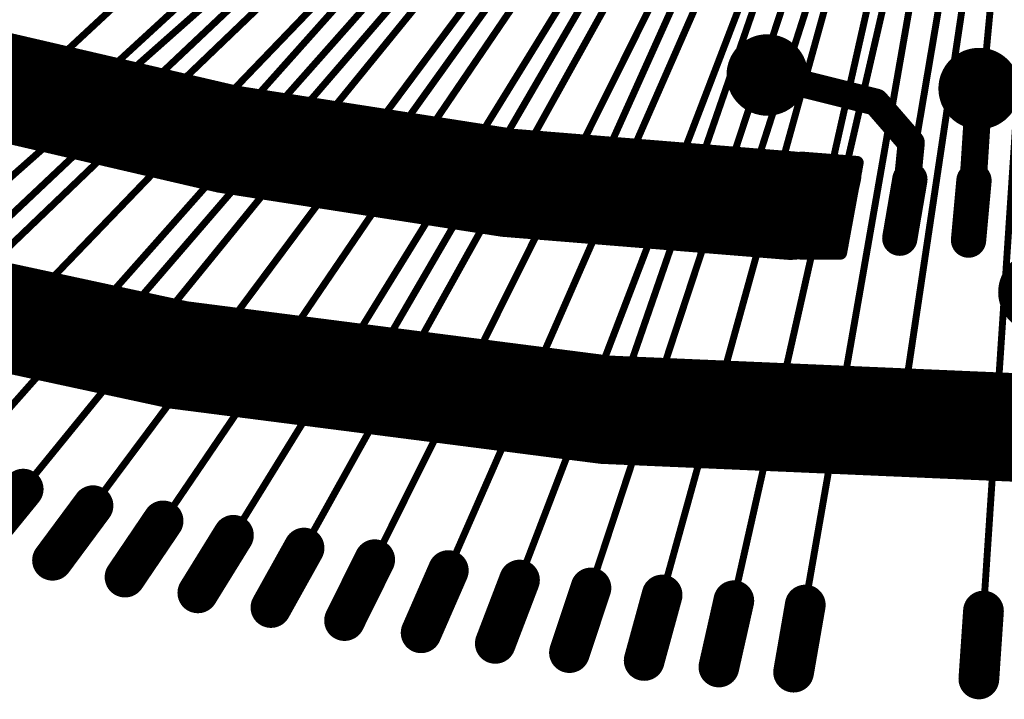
# Model space of a CAD drawing. Header units: millimetres. Extents: x -20 to 67, y -24 to 74.9.
# Tile 4 of 37: x -3.8 to -0.1, y -6.3 to -3.8. Entities that reach past the tile are written whole.
import ezdxf

# ---------------------------------------------------------------- set-up
doc = ezdxf.new("R2010")
doc.units = ezdxf.units.MM
doc.header["$LTSCALE"] = 0.2
doc.header["$MEASUREMENT"] = 0
doc.layers.get('0').update_dxf_attribs({"color": 6, "plot": 0})
for name, color, linetype in [('Cu1', 5, 'Continuous'), ('Sbp1', 5, 'Continuous'), ('Wire1', 96, 'Continuous'), ('Wire2', 1, 'Continuous')]:
    doc.layers.add(name, color=color, linetype=linetype)

# ---------------------------------------------------------------- blocks, each defined once
blk = doc.blocks.new('ROUND_25')
at = {"const_width": 0.15}
blk.add_lwpolyline([(-0.075, 0, 1), (0.075, 0, 1)], format="xyb", close=True, dxfattribs=at)
blk = doc.blocks.new('ROUND_19')
at = {"const_width": 0.025}
blk.add_lwpolyline([(-0.0125, 0, 1), (0.0125, 0, 1)], format="xyb", close=True, dxfattribs=at)
blk = doc.blocks.new('ROUND_20')
at = {"const_width": 0.065}
blk.add_lwpolyline([(-0.0325, 0, 1), (0.0325, 0, 1)], format="xyb", close=True, dxfattribs=at)
blk = doc.blocks.new('ROUND_21')
at = {"const_width": 0.075}
blk.add_lwpolyline([(-0.0375, 0, 1), (0.0375, 0, 1)], format="xyb", close=True, dxfattribs=at)
blk = doc.blocks.new('ROUND_24')
at = {"const_width": 0.05}
blk.add_lwpolyline([(-0.025, 0, 1), (0.025, 0, 1)], format="xyb", close=True, dxfattribs=at)
blk = doc.blocks.new('ROUND_27')
at = {"const_width": 0.2}
blk.add_lwpolyline([(-0.1, 0, 1), (0.1, 0, 1)], format="xyb", close=True, dxfattribs=at)

msp = doc.modelspace()

# ---------------------------------------------------------------- linework, layer by layer
at = {"layer": 'Cu1', "const_width": 0.4}
for points in [[(-4.003, -4, 0.0554882), (-0.914002, -4.48101)], [(-4.714, -4.697, 0.127657), (4.682072, -4.705286)]]:
    msp.add_lwpolyline(points, format="xyb", dxfattribs=at)
at = {"layer": 'Cu1'}
for points, const_width in [([(-1, -4), (-0.6, -4.1)], 0.1), ([(-3.64, -4.181), (-3.478, -4.032)], 0.13), ([(-0.249, -4.499), (-0.22, -4.05)], 0.1), ([(-0.6, -4.1), (-0.47, -4.25)], 0.1), ([(-3.079, -4.302), (-2.933, -4.138)], 0.13), ([(-2.5, -4.406), (-2.372, -4.228)], 0.13), ([(-0.494, -4.493), (-0.47, -4.25)], 0.1), ([(-1.694, -4.517), (-1.604, -4.316)], 0.13), ([(-1.117, -4.569), (-1.05, -4.36)], 0.13), ([(-0.67, -4.323), (-0.875, -4.307)], 0.05), ([(-0.875, -4.307), (-0.875, -4.655)], 0.05), ([(-0.875, -4.655), (-0.875, -4.307)], 0.05), ([(-0.825, -4.655), (-0.825, -4.311)], 0.05), ([(-0.768, -4.591), (-0.719, -4.376)], 0.13), ([(-0.775, -4.655), (-0.775, -4.315)], 0.05), ([(-0.731, -4.655), (-0.67, -4.323)], 0.05), ([(-0.725, -4.624), (-0.725, -4.319)], 0.05), ([(-0.675, -4.352), (-0.675, -4.323)], 0.05), ([(-0.875, -4.355), (-0.676, -4.355)], 0.05), ([(-0.512, -4.601), (-0.475, -4.385)], 0.13), ([(-0.259, -4.608), (-0.239, -4.389)], 0.13), ([(-0.875, -4.405), (-0.685, -4.405)], 0.05), ([(-0.875, -4.455), (-0.694, -4.455)], 0.05), ([(-0.875, -4.505), (-0.704, -4.505)], 0.05), ([(-0.875, -4.555), (-0.713, -4.555)], 0.05), ([(-0.875, -4.605), (-0.722, -4.605)], 0.05), ([(-0.875, -4.655), (-0.731, -4.655)], 0.05), ([(-3.495, -5.037), (-3.397, -4.924)], 0.05), ([(-2.529, -5.199), (-2.453, -5.069)], 0.05), ([(-1.586, -5.306), (-1.537, -5.164)], 0.05), ([(-0.523, -5.368), (-0.501, -5.219)], 0.05), ([(-3.897, -5.719), (-3.739, -5.525)], 0.15), ([(-3.631, -5.787), (-3.482, -5.586)], 0.15), ([(-3.364, -5.849), (-3.224, -5.642)], 0.15), ([(-3.096, -5.907), (-2.965, -5.695)], 0.15), ([(-2.827, -5.961), (-2.705, -5.742)], 0.15), ([(-2.556, -6.009), (-2.445, -5.785)], 0.15), ([(-2.274, -6.054), (-2.174, -5.825)], 0.15), ([(-2.001, -6.093), (-1.912, -5.86)], 0.15), ([(-1.728, -6.127), (-1.649, -5.889)], 0.15), ([(-1.453, -6.156), (-1.387, -5.915)], 0.15), ([(-1.178, -6.18), (-1.123, -5.936)], 0.15), ([(-0.903, -6.199), (-0.86, -5.952)], 0.15), ([(-0.221, -6.224), (-0.204, -5.974)], 0.15)]:
    msp.add_lwpolyline(points, dxfattribs=dict(at, const_width=const_width))
at = {"layer": 'Sbp1', "const_width": 0.4}
for points in [[(-4.003, -4, 0.0554882), (-0.914002, -4.48101)], [(-4.714, -4.697, 0.127657), (4.682072, -4.705286)]]:
    msp.add_lwpolyline(points, format="xyb", dxfattribs=at)
at = {"layer": 'Sbp1'}
for points, const_width in [([(-3.64, -4.181), (-3.478, -4.032)], 0.13), ([(-3.079, -4.302), (-2.933, -4.138)], 0.13), ([(-2.5, -4.406), (-2.372, -4.228)], 0.13), ([(-1.694, -4.517), (-1.604, -4.316)], 0.13), ([(-1.117, -4.569), (-1.05, -4.36)], 0.13), ([(-0.67, -4.323), (-0.875, -4.307)], 0.05), ([(-0.875, -4.307), (-0.875, -4.655)], 0.05), ([(-0.875, -4.655), (-0.875, -4.307)], 0.05), ([(-0.825, -4.655), (-0.825, -4.311)], 0.05), ([(-0.768, -4.591), (-0.719, -4.376)], 0.13), ([(-0.775, -4.655), (-0.775, -4.315)], 0.05), ([(-0.731, -4.655), (-0.67, -4.323)], 0.05), ([(-0.725, -4.624), (-0.725, -4.319)], 0.05), ([(-0.675, -4.352), (-0.675, -4.323)], 0.05), ([(-0.875, -4.355), (-0.676, -4.355)], 0.05), ([(-0.512, -4.601), (-0.475, -4.385)], 0.13), ([(-0.259, -4.608), (-0.239, -4.389)], 0.13), ([(-0.875, -4.405), (-0.685, -4.405)], 0.05), ([(-0.875, -4.455), (-0.694, -4.455)], 0.05), ([(-0.875, -4.505), (-0.704, -4.505)], 0.05), ([(-0.875, -4.555), (-0.713, -4.555)], 0.05), ([(-0.875, -4.605), (-0.722, -4.605)], 0.05), ([(-0.875, -4.655), (-0.731, -4.655)], 0.05), ([(-3.495, -5.037), (-3.397, -4.924)], 0.05), ([(-2.529, -5.199), (-2.453, -5.069)], 0.05), ([(-1.586, -5.306), (-1.537, -5.164)], 0.05), ([(-0.523, -5.368), (-0.501, -5.219)], 0.05), ([(-3.897, -5.719), (-3.739, -5.525)], 0.15), ([(-3.631, -5.787), (-3.482, -5.586)], 0.15), ([(-3.364, -5.849), (-3.224, -5.642)], 0.15), ([(-3.096, -5.907), (-2.965, -5.695)], 0.15), ([(-2.827, -5.961), (-2.705, -5.742)], 0.15), ([(-2.556, -6.009), (-2.445, -5.785)], 0.15), ([(-2.274, -6.054), (-2.174, -5.825)], 0.15), ([(-2.001, -6.093), (-1.912, -5.86)], 0.15), ([(-1.728, -6.127), (-1.649, -5.889)], 0.15), ([(-1.453, -6.156), (-1.387, -5.915)], 0.15), ([(-1.178, -6.18), (-1.123, -5.936)], 0.15), ([(-0.903, -6.199), (-0.86, -5.952)], 0.15), ([(-0.221, -6.224), (-0.204, -5.974)], 0.15)]:
    msp.add_lwpolyline(points, dxfattribs=dict(at, const_width=const_width))
at = {"layer": 'Wire1', "const_width": 0.0254}
for points in [[(-1.95, -2.397), (-4.503193, -4.769072)], [(-1.54, -2.397), (-4.127, -4.84)], [(-1.7, -2.397), (-3.559, -4.106)], [(-1.22, -2.397), (-3.446, -4.98)], [(-1.38, -2.397), (-3.006, -4.22)], [(-0.9, -2.397), (-2.491, -5.134)], [(-1.06, -2.397), (-2.436, -4.317)], [(-0.74, -2.397), (-1.649, -4.417)], [(-0.58, -2.397), (-1.562, -5.235)], [(-0.42, -2.397), (-1.083, -4.464)], [(-0.26, -2.397), (-0.743, -4.484)], [(-0.08, -2.397), (-0.512, -5.294)]]:
    msp.add_lwpolyline(points, dxfattribs=at)
at = {"layer": 'Wire2', "const_width": 0.0254}
for points in [[(-1.42, -2.282), (-4.813, -5.287)], [(-1.34, -2.282), (-4.558, -5.368)], [(-1.26, -2.282), (-4.302, -5.444)], [(-1.18, -2.282), (-4.045, -5.515)], [(-1.1, -2.282), (-3.786, -5.583)], [(-1.02, -2.282), (-3.526, -5.646)], [(-0.94, -2.282), (-3.265, -5.704)], [(-0.86, -2.282), (-3.004, -5.758)], [(-0.78, -2.282), (-2.741, -5.807)], [(-0.7, -2.282), (-2.478, -5.852)], [(-0.62, -2.282), (-2.204, -5.893)], [(-0.54, -2.282), (-1.938, -5.929)], [(-0.46, -2.282), (-1.673, -5.96)], [(-0.38, -2.282), (-1.406, -5.986)], [(-0.3, -2.282), (-1.14, -6.008)], [(-0.22, -2.282), (-0.873, -6.025)], [(-0.12, -2.282), (-0.494, -4.493)], [(-0.04, -2.282), (-0.249, -4.499)], [(0.04, -2.282), (-0.209, -6.048)]]:
    msp.add_lwpolyline(points, dxfattribs=at)

# ---------------------------------------------------------------- block references
at = {"layer": 'Cu1'}
for name, p in [('ROUND_25', (-1, -4)), ('ROUND_25', (-0.22, -4.05)), ('ROUND_24', (-1, -4)), ('ROUND_20', (-3.478, -4.032)), ('ROUND_24', (-0.22, -4.05)), ('ROUND_24', (-0.6, -4.1)), ('ROUND_20', (-2.933, -4.138)), ('ROUND_20', (-3.64, -4.181)), ('ROUND_20', (-2.372, -4.228)), ('ROUND_24', (-0.47, -4.25)), ('ROUND_24', (-0.47, -4.25)), ('ROUND_20', (-3.079, -4.302)), ('ROUND_20', (-1.604, -4.316)), ('ROUND_20', (-1.05, -4.36)), ('ROUND_27', (-0.914002, -4.48101)), ('ROUND_19', (-0.875, -4.307)), ('ROUND_19', (-0.875, -4.307)), ('ROUND_19', (-0.825, -4.311)), ('ROUND_19', (-0.775, -4.315)), ('ROUND_20', (-0.719, -4.376)), ('ROUND_19', (-0.725, -4.319)), ('ROUND_19', (-0.675, -4.323)), ('ROUND_19', (-0.67, -4.323)), ('ROUND_20', (-2.5, -4.406)), ('ROUND_19', (-0.875, -4.355)), ('ROUND_19', (-0.676, -4.355)), ('ROUND_19', (-0.675, -4.352)), ('ROUND_20', (-0.475, -4.385)), ('ROUND_20', (-0.239, -4.389)), ('ROUND_19', (-0.875, -4.405)), ('ROUND_19', (-0.685, -4.405)), ('ROUND_20', (-1.694, -4.517)), ('ROUND_19', (-0.875, -4.455)), ('ROUND_19', (-0.694, -4.455)), ('ROUND_24', (-0.494, -4.493)), ('ROUND_24', (-0.249, -4.499)), ('ROUND_19', (-0.875, -4.505)), ('ROUND_19', (-0.704, -4.505)), ('ROUND_20', (-1.117, -4.569)), ('ROUND_19', (-0.875, -4.555)), ('ROUND_20', (-0.768, -4.591)), ('ROUND_19', (-0.713, -4.555)), ('ROUND_20', (-0.512, -4.601)), ('ROUND_20', (-0.259, -4.608)), ('ROUND_19', (-0.875, -4.605)), ('ROUND_19', (-0.725, -4.624)), ('ROUND_19', (-0.722, -4.605)), ('ROUND_19', (-0.875, -4.655)), ('ROUND_19', (-0.875, -4.655)), ('ROUND_19', (-0.875, -4.655)), ('ROUND_19', (-0.825, -4.655)), ('ROUND_19', (-0.775, -4.655)), ('ROUND_19', (-0.731, -4.655)), ('ROUND_25', (0, -4.8)), ('ROUND_19', (-3.397, -4.924)), ('ROUND_19', (-3.495, -5.037)), ('ROUND_19', (-2.453, -5.069)), ('ROUND_19', (-1.537, -5.164)), ('ROUND_19', (-2.529, -5.199)), ('ROUND_19', (-0.501, -5.219)), ('ROUND_19', (-1.586, -5.306)), ('ROUND_19', (-0.523, -5.368)), ('ROUND_21', (-3.739, -5.525)), ('ROUND_21', (-3.482, -5.586)), ('ROUND_21', (-3.224, -5.642)), ('ROUND_21', (-2.965, -5.695)), ('ROUND_21', (-2.705, -5.742)), ('ROUND_21', (-3.631, -5.787)), ('ROUND_21', (-2.445, -5.785)), ('ROUND_21', (-2.174, -5.825)), ('ROUND_21', (-3.364, -5.849)), ('ROUND_21', (-1.912, -5.86)), ('ROUND_21', (-3.096, -5.907)), ('ROUND_21', (-1.649, -5.889)), ('ROUND_21', (-1.387, -5.915)), ('ROUND_21', (-1.123, -5.936)), ('ROUND_21', (-2.827, -5.961)), ('ROUND_21', (-0.86, -5.952)), ('ROUND_21', (-0.204, -5.974)), ('ROUND_21', (-2.556, -6.009)), ('ROUND_21', (-2.274, -6.054)), ('ROUND_21', (-2.001, -6.093)), ('ROUND_21', (-1.728, -6.127)), ('ROUND_21', (-1.453, -6.156)), ('ROUND_21', (-1.178, -6.18)), ('ROUND_21', (-0.903, -6.199)), ('ROUND_21', (-0.221, -6.224))]:
    msp.add_blockref(name, p, dxfattribs=at)
at = {"layer": 'Sbp1'}
for name, p in [('ROUND_20', (-3.478, -4.032)), ('ROUND_20', (-2.933, -4.138)), ('ROUND_20', (-3.64, -4.181)), ('ROUND_20', (-2.372, -4.228)), ('ROUND_20', (-3.079, -4.302)), ('ROUND_20', (-1.604, -4.316)), ('ROUND_20', (-1.05, -4.36)), ('ROUND_27', (-0.914002, -4.48101)), ('ROUND_19', (-0.875, -4.307)), ('ROUND_19', (-0.875, -4.307)), ('ROUND_19', (-0.825, -4.311)), ('ROUND_19', (-0.775, -4.315)), ('ROUND_20', (-0.719, -4.376)), ('ROUND_19', (-0.725, -4.319)), ('ROUND_19', (-0.675, -4.323)), ('ROUND_19', (-0.67, -4.323)), ('ROUND_20', (-2.5, -4.406)), ('ROUND_19', (-0.875, -4.355)), ('ROUND_19', (-0.676, -4.355)), ('ROUND_19', (-0.675, -4.352)), ('ROUND_20', (-0.475, -4.385)), ('ROUND_20', (-0.239, -4.389)), ('ROUND_19', (-0.875, -4.405)), ('ROUND_19', (-0.685, -4.405)), ('ROUND_20', (-1.694, -4.517)), ('ROUND_19', (-0.875, -4.455)), ('ROUND_19', (-0.694, -4.455)), ('ROUND_19', (-0.875, -4.505)), ('ROUND_19', (-0.704, -4.505)), ('ROUND_20', (-1.117, -4.569)), ('ROUND_19', (-0.875, -4.555)), ('ROUND_20', (-0.768, -4.591)), ('ROUND_19', (-0.713, -4.555)), ('ROUND_20', (-0.512, -4.601)), ('ROUND_20', (-0.259, -4.608)), ('ROUND_19', (-0.875, -4.605)), ('ROUND_19', (-0.725, -4.624)), ('ROUND_19', (-0.722, -4.605)), ('ROUND_19', (-0.875, -4.655)), ('ROUND_19', (-0.875, -4.655)), ('ROUND_19', (-0.875, -4.655)), ('ROUND_19', (-0.825, -4.655)), ('ROUND_19', (-0.775, -4.655)), ('ROUND_19', (-0.731, -4.655)), ('ROUND_19', (-3.397, -4.924)), ('ROUND_19', (-3.495, -5.037)), ('ROUND_19', (-2.453, -5.069)), ('ROUND_19', (-1.537, -5.164)), ('ROUND_19', (-2.529, -5.199)), ('ROUND_19', (-0.501, -5.219)), ('ROUND_19', (-1.586, -5.306)), ('ROUND_19', (-0.523, -5.368)), ('ROUND_21', (-3.739, -5.525)), ('ROUND_21', (-3.482, -5.586)), ('ROUND_21', (-3.224, -5.642)), ('ROUND_21', (-2.965, -5.695)), ('ROUND_21', (-2.705, -5.742)), ('ROUND_21', (-3.631, -5.787)), ('ROUND_21', (-2.445, -5.785)), ('ROUND_21', (-2.174, -5.825)), ('ROUND_21', (-3.364, -5.849)), ('ROUND_21', (-1.912, -5.86)), ('ROUND_21', (-3.096, -5.907)), ('ROUND_21', (-1.649, -5.889)), ('ROUND_21', (-1.387, -5.915)), ('ROUND_21', (-1.123, -5.936)), ('ROUND_21', (-2.827, -5.961)), ('ROUND_21', (-0.86, -5.952)), ('ROUND_21', (-0.204, -5.974)), ('ROUND_21', (-2.556, -6.009)), ('ROUND_21', (-2.274, -6.054)), ('ROUND_21', (-2.001, -6.093)), ('ROUND_21', (-1.728, -6.127)), ('ROUND_21', (-1.453, -6.156)), ('ROUND_21', (-1.178, -6.18)), ('ROUND_21', (-0.903, -6.199)), ('ROUND_21', (-0.221, -6.224))]:
    msp.add_blockref(name, p, dxfattribs=at)

doc.saveas('drawing.dxf')
